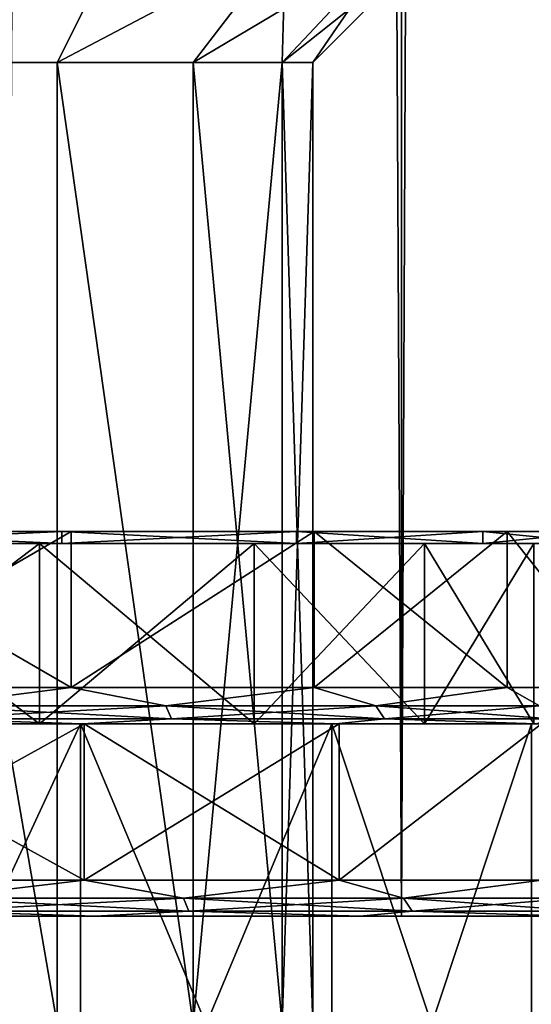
# Model space of a CAD drawing. Header units: millimetres. Extents: x -144 to 364, y -408 to 1133.
# Tile 104 of 256: x 1.81 to 6.06, y 38.42 to 46.61. Entities that reach past the tile are written whole.
import ezdxf

# ---------------------------------------------------------------- set-up
doc = ezdxf.new("R2010")
doc.units = ezdxf.units.MM
doc.header["$LTSCALE"] = 41.718519
for name, color, linetype in [('357', 7, 'CONTINUOUS'), ('358', 7, 'CONTINUOUS'), ('359', 7, 'CONTINUOUS'), ('360', 7, 'CONTINUOUS'), ('361', 7, 'CONTINUOUS'), ('367', 7, 'CONTINUOUS'), ('368', 7, 'CONTINUOUS'), ('369', 7, 'CONTINUOUS'), ('370', 7, 'CONTINUOUS'), ('372', 7, 'CONTINUOUS'), ('379', 7, 'CONTINUOUS'), ('380', 7, 'CONTINUOUS'), ('408', 7, 'CONTINUOUS'), ('409', 7, 'CONTINUOUS'), ('410', 7, 'CONTINUOUS'), ('411', 7, 'CONTINUOUS'), ('417', 7, 'CONTINUOUS'), ('418', 7, 'CONTINUOUS'), ('431', 7, 'CONTINUOUS'), ('432', 7, 'CONTINUOUS'), ('433', 7, 'CONTINUOUS'), ('434', 7, 'CONTINUOUS'), ('435', 7, 'CONTINUOUS'), ('436', 7, 'CONTINUOUS'), ('437', 7, 'CONTINUOUS')]:
    doc.layers.add(name, color=color, linetype=linetype)

msp = doc.modelspace()

# ---------------------------------------------------------------- linework, layer by layer
at = {"layer": '357', "color": 7, "linetype": 'CONTINUOUS', "true_color": 0xaaaaaa}
for points in [[(2.1631, 42.35, 6.6574), (0, 42.35, 7), (2.1632, 42.25, 6.6574), (2.1631, 42.35, 6.6574)], [(2.1632, 42.25, 6.6574), (0, 42.35, 7), (0, 42.25, 7), (2.1632, 42.25, 6.6574)], [(4.1145, 42.35, 5.6631), (2.1631, 42.35, 6.6574), (4.1145, 42.25, 5.6631), (4.1145, 42.35, 5.6631)], [(4.1145, 42.25, 5.6631), (2.1631, 42.35, 6.6574), (2.1632, 42.25, 6.6574), (4.1145, 42.25, 5.6631)], [(5.6631, 42.35, 4.1145), (4.1145, 42.35, 5.6631), (5.6631, 42.25, 4.1145), (5.6631, 42.35, 4.1145)], [(5.6631, 42.25, 4.1145), (4.1145, 42.35, 5.6631), (4.1145, 42.25, 5.6631), (5.6631, 42.25, 4.1145)], [(6.6574, 42.35, 2.1631), (5.6631, 42.35, 4.1145), (6.6574, 42.25, 2.163), (6.6574, 42.35, 2.1631)], [(6.6574, 42.25, 2.163), (5.6631, 42.35, 4.1145), (5.6631, 42.25, 4.1145), (6.6574, 42.25, 2.163)]]:
    msp.add_3dface(points, dxfattribs=at)
at = {"layer": '358', "color": 7, "linetype": 'CONTINUOUS', "true_color": 0xaaaaaa}
for points in [[(2.1632, 42.25, 6.6574), (0, 42.25, 7), (-2.1632, 42.25, 6.6574), (2.1632, 42.25, 6.6574)], [(2.1632, 42.25, 6.6574), (-2.1632, 42.25, 6.6574), (0, 42.25, 6.4), (2.1632, 42.25, 6.6574)], [(0, 42.25, -7), (2.1632, 42.25, -6.6574), (-2.1632, 42.25, -6.6574), (0, 42.25, -7)], [(-2.1632, 42.25, -6.6574), (2.1632, 42.25, -6.6574), (0, 42.25, -6.4), (-2.1632, 42.25, -6.6574)], [(1.9776, 42.25, 6.0868), (2.1632, 42.25, 6.6574), (0, 42.25, 6.4), (1.9776, 42.25, 6.0868)], [(0, 42.25, -6.4), (2.1632, 42.25, -6.6574), (1.9776, 42.25, -6.0868), (0, 42.25, -6.4)], [(4.1145, 42.25, 5.6631), (2.1632, 42.25, 6.6574), (1.9776, 42.25, 6.0868), (4.1145, 42.25, 5.6631)], [(3.7618, 42.25, 5.1777), (4.1145, 42.25, 5.6631), (1.9776, 42.25, 6.0868), (3.7618, 42.25, 5.1777)], [(2.1632, 42.25, -6.6574), (4.1145, 42.25, -5.6631), (1.9776, 42.25, -6.0868), (2.1632, 42.25, -6.6574)], [(1.9776, 42.25, -6.0868), (4.1145, 42.25, -5.6631), (3.7618, 42.25, -5.1777), (1.9776, 42.25, -6.0868)], [(5.6631, 42.25, 4.1145), (4.1145, 42.25, 5.6631), (3.7618, 42.25, 5.1777), (5.6631, 42.25, 4.1145)], [(5.1777, 42.25, 3.7618), (5.6631, 42.25, 4.1145), (3.7618, 42.25, 5.1777), (5.1777, 42.25, 3.7618)], [(4.1145, 42.25, -5.6631), (5.6631, 42.25, -4.1145), (3.7618, 42.25, -5.1777), (4.1145, 42.25, -5.6631)], [(3.7618, 42.25, -5.1777), (5.6631, 42.25, -4.1145), (5.1777, 42.25, -3.7618), (3.7618, 42.25, -5.1777)], [(6.6574, 42.25, 2.163), (5.6631, 42.25, 4.1145), (5.1777, 42.25, 3.7618), (6.6574, 42.25, 2.163)], [(6.0868, 42.25, 1.9776), (6.6574, 42.25, 2.163), (5.1777, 42.25, 3.7618), (6.0868, 42.25, 1.9776)], [(5.6631, 42.25, -4.1145), (6.6574, 42.25, -2.163), (5.1777, 42.25, -3.7618), (5.6631, 42.25, -4.1145)], [(5.1777, 42.25, -3.7618), (6.6574, 42.25, -2.163), (6.0868, 42.25, -1.9776), (5.1777, 42.25, -3.7618)]]:
    msp.add_3dface(points, dxfattribs=at)
at = {"layer": '359', "color": 7, "linetype": 'CONTINUOUS', "true_color": 0xaaaaaa}
for points in [[(1.9776, 42.25, 6.0868), (0, 42.25, 6.4), (1.9776, 40.75, 6.0868), (1.9776, 42.25, 6.0868)], [(1.9776, 40.75, 6.0868), (0, 42.25, 6.4), (0, 40.75, 6.4), (1.9776, 40.75, 6.0868)], [(3.7618, 42.25, 5.1777), (1.9776, 42.25, 6.0868), (3.7618, 40.75, 5.1777), (3.7618, 42.25, 5.1777)], [(3.7618, 40.75, 5.1777), (1.9776, 42.25, 6.0868), (1.9776, 40.75, 6.0868), (3.7618, 40.75, 5.1777)], [(5.1777, 42.25, 3.7618), (3.7618, 42.25, 5.1777), (5.1777, 40.75, 3.7618), (5.1777, 42.25, 3.7618)], [(5.1777, 40.75, 3.7618), (3.7618, 42.25, 5.1777), (3.7618, 40.75, 5.1777), (5.1777, 40.75, 3.7618)], [(6.0868, 42.25, 1.9776), (5.1777, 42.25, 3.7618), (6.0868, 40.75, 1.9776), (6.0868, 42.25, 1.9776)], [(6.0868, 40.75, 1.9776), (5.1777, 42.25, 3.7618), (5.1777, 40.75, 3.7618), (6.0868, 40.75, 1.9776)]]:
    msp.add_3dface(points, dxfattribs=at)
at = {"layer": '360', "color": 7, "linetype": 'CONTINUOUS', "true_color": 0xaaaaaa}
for points in [[(-2.3177, 40.75, -7.1329), (-4.4083, 40.75, -6.0677), (2.3177, 40.75, -7.1329), (-2.3177, 40.75, -7.1329)], [(2.3177, 40.75, -7.1329), (-4.4083, 40.75, -6.0677), (0, 40.75, -6.4), (2.3177, 40.75, -7.1329)], [(4.4083, 40.75, 6.0677), (0, 40.75, 6.4), (-2.3177, 40.75, 7.1329), (4.4083, 40.75, 6.0677)], [(0, 40.75, -7.5), (-2.3177, 40.75, -7.1329), (2.3177, 40.75, -7.1329), (0, 40.75, -7.5)], [(2.3177, 40.75, 7.1329), (4.4083, 40.75, 6.0677), (-2.3177, 40.75, 7.1329), (2.3177, 40.75, 7.1329)], [(0, 40.75, 7.5), (2.3177, 40.75, 7.1329), (-2.3177, 40.75, 7.1329), (0, 40.75, 7.5)], [(1.9776, 40.75, 6.0868), (0, 40.75, 6.4), (4.4083, 40.75, 6.0677), (1.9776, 40.75, 6.0868)], [(1.9776, 40.75, -6.0868), (2.3177, 40.75, -7.1329), (0, 40.75, -6.4), (1.9776, 40.75, -6.0868)], [(3.7618, 40.75, 5.1777), (1.9776, 40.75, 6.0868), (4.4083, 40.75, 6.0677), (3.7618, 40.75, 5.1777)], [(4.4083, 40.75, -6.0677), (2.3177, 40.75, -7.1329), (1.9776, 40.75, -6.0868), (4.4083, 40.75, -6.0677)], [(3.7618, 40.75, -5.1777), (4.4083, 40.75, -6.0677), (1.9776, 40.75, -6.0868), (3.7618, 40.75, -5.1777)], [(5.1777, 40.75, 3.7618), (3.7618, 40.75, 5.1777), (6.0676, 40.75, 4.4084), (5.1777, 40.75, 3.7618)], [(6.0676, 40.75, 4.4084), (3.7618, 40.75, 5.1777), (4.4083, 40.75, 6.0677), (6.0676, 40.75, 4.4084)], [(6.0676, 40.75, -4.4084), (4.4083, 40.75, -6.0677), (3.7618, 40.75, -5.1777), (6.0676, 40.75, -4.4084)], [(5.1777, 40.75, -3.7618), (6.0676, 40.75, -4.4084), (3.7618, 40.75, -5.1777), (5.1777, 40.75, -3.7618)], [(6.0868, 40.75, 1.9776), (5.1777, 40.75, 3.7618), (7.1329, 40.75, 2.3176), (6.0868, 40.75, 1.9776)], [(7.1329, 40.75, 2.3176), (5.1777, 40.75, 3.7618), (6.0676, 40.75, 4.4084), (7.1329, 40.75, 2.3176)], [(7.1329, 40.75, -2.3176), (6.0676, 40.75, -4.4084), (5.1777, 40.75, -3.7618), (7.1329, 40.75, -2.3176)], [(6.0868, 40.75, -1.9776), (7.1329, 40.75, -2.3176), (5.1777, 40.75, -3.7618), (6.0868, 40.75, -1.9776)]]:
    msp.add_3dface(points, dxfattribs=at)
at = {"layer": '361', "color": 7, "linetype": 'CONTINUOUS', "true_color": 0xaaaaaa}
for points in [[(2.3177, 40.75, 7.1329), (0, 40.75, 7.5), (2.3177, 35.75, 7.1329), (2.3177, 40.75, 7.1329)], [(2.3177, 35.75, 7.1329), (0, 40.75, 7.5), (0, 35.75, 7.5), (2.3177, 35.75, 7.1329)], [(4.4083, 40.75, 6.0677), (2.3177, 40.75, 7.1329), (4.4083, 35.75, 6.0677), (4.4083, 40.75, 6.0677)], [(4.4083, 35.75, 6.0677), (2.3177, 40.75, 7.1329), (2.3177, 35.75, 7.1329), (4.4083, 35.75, 6.0677)], [(6.0676, 40.75, 4.4084), (4.4083, 40.75, 6.0677), (6.0676, 35.75, 4.4084), (6.0676, 40.75, 4.4084)], [(6.0676, 35.75, 4.4084), (4.4083, 40.75, 6.0677), (4.4083, 35.75, 6.0677), (6.0676, 35.75, 4.4084)]]:
    msp.add_3dface(points, dxfattribs=at)
at = {"layer": '367', "color": 7, "linetype": 'CONTINUOUS', "true_color": 0xaaaaaa}
for points in [[(2.125, 38.25, 3.6806), (0.738, 38.25, 4.1854), (0.738, 46.25, 4.1854), (2.125, 38.25, 3.6806)], [(2.1251, 46.25, 3.6806), (2.125, 38.25, 3.6806), (0.738, 46.25, 4.1854), (2.1251, 46.25, 3.6806)], [(3.2557, 38.25, 2.7318), (2.125, 38.25, 3.6806), (2.1251, 46.25, 3.6806), (3.2557, 38.25, 2.7318)], [(3.2557, 46.25, 2.7318), (3.2557, 38.25, 2.7318), (2.1251, 46.25, 3.6806), (3.2557, 46.25, 2.7318)], [(3.9937, 38.25, 1.4535), (3.2557, 38.25, 2.7318), (3.9937, 46.25, 1.4535), (3.9937, 38.25, 1.4535)], [(3.9937, 46.25, 1.4535), (3.2557, 38.25, 2.7318), (3.2557, 46.25, 2.7318), (3.9937, 46.25, 1.4535)], [(4.25, 38.25), (3.9937, 38.25, 1.4535), (4.25, 46.25), (4.25, 38.25)], [(4.25, 46.25), (3.9937, 38.25, 1.4535), (3.9937, 46.25, 1.4535), (4.25, 46.25)]]:
    msp.add_3dface(points, dxfattribs=at)
at = {"layer": '368', "color": 7, "linetype": 'CONTINUOUS', "true_color": 0xaaaaaa}
for points in [[(2.1632, 42.25, -6.6574), (0, 42.25, -7), (2.1631, 42.35, -6.6574), (2.1632, 42.25, -6.6574)], [(2.1631, 42.35, -6.6574), (0, 42.25, -7), (0, 42.35, -7), (2.1631, 42.35, -6.6574)], [(4.1145, 42.35, -5.6631), (2.1632, 42.25, -6.6574), (2.1631, 42.35, -6.6574), (4.1145, 42.35, -5.6631)], [(4.1145, 42.25, -5.6631), (2.1632, 42.25, -6.6574), (4.1145, 42.35, -5.6631), (4.1145, 42.25, -5.6631)], [(5.6631, 42.25, -4.1145), (4.1145, 42.25, -5.6631), (5.6631, 42.35, -4.1145), (5.6631, 42.25, -4.1145)], [(5.6631, 42.35, -4.1145), (4.1145, 42.25, -5.6631), (4.1145, 42.35, -5.6631), (5.6631, 42.35, -4.1145)], [(6.6574, 42.25, -2.163), (5.6631, 42.25, -4.1145), (6.6574, 42.35, -2.1631), (6.6574, 42.25, -2.163)], [(6.6574, 42.35, -2.1631), (5.6631, 42.25, -4.1145), (5.6631, 42.35, -4.1145), (6.6574, 42.35, -2.1631)]]:
    msp.add_3dface(points, dxfattribs=at)
at = {"layer": '369', "color": 7, "linetype": 'CONTINUOUS', "true_color": 0xaaaaaa}
for points in [[(0, 42.25, -6.4), (1.9776, 42.25, -6.0868), (0, 40.75, -6.4), (0, 42.25, -6.4)], [(1.9776, 42.25, -6.0868), (1.9776, 40.75, -6.0868), (0, 40.75, -6.4), (1.9776, 42.25, -6.0868)], [(1.9776, 42.25, -6.0868), (3.7618, 42.25, -5.1777), (1.9776, 40.75, -6.0868), (1.9776, 42.25, -6.0868)], [(3.7618, 42.25, -5.1777), (3.7618, 40.75, -5.1777), (1.9776, 40.75, -6.0868), (3.7618, 42.25, -5.1777)], [(3.7618, 42.25, -5.1777), (5.1777, 42.25, -3.7618), (3.7618, 40.75, -5.1777), (3.7618, 42.25, -5.1777)], [(5.1777, 42.25, -3.7618), (5.1777, 40.75, -3.7618), (3.7618, 40.75, -5.1777), (5.1777, 42.25, -3.7618)], [(5.1777, 42.25, -3.7618), (6.0868, 42.25, -1.9776), (5.1777, 40.75, -3.7618), (5.1777, 42.25, -3.7618)], [(6.0868, 42.25, -1.9776), (6.0868, 40.75, -1.9776), (5.1777, 40.75, -3.7618), (6.0868, 42.25, -1.9776)]]:
    msp.add_3dface(points, dxfattribs=at)
at = {"layer": '370', "color": 7, "linetype": 'CONTINUOUS', "true_color": 0xaaaaaa}
for points in [[(0, 40.75, -7.5), (2.3177, 40.75, -7.1329), (0, 35.75, -7.5), (0, 40.75, -7.5)], [(2.3177, 40.75, -7.1329), (2.3177, 35.75, -7.1329), (0, 35.75, -7.5), (2.3177, 40.75, -7.1329)], [(2.3177, 40.75, -7.1329), (4.4083, 40.75, -6.0677), (2.3177, 35.75, -7.1329), (2.3177, 40.75, -7.1329)], [(4.4083, 40.75, -6.0677), (4.4083, 35.75, -6.0677), (2.3177, 35.75, -7.1329), (4.4083, 40.75, -6.0677)], [(4.4083, 40.75, -6.0677), (6.0676, 40.75, -4.4084), (4.4083, 35.75, -6.0677), (4.4083, 40.75, -6.0677)], [(6.0676, 40.75, -4.4084), (6.0676, 35.75, -4.4084), (4.4083, 35.75, -6.0677), (6.0676, 40.75, -4.4084)]]:
    msp.add_3dface(points, dxfattribs=at)
at = {"layer": '372', "color": 7, "linetype": 'CONTINUOUS', "true_color": 0xaaaaaa}
for points in [[(0.738, 38.25, -4.1854), (2.125, 38.25, -3.6806), (0.738, 46.25, -4.1854), (0.738, 38.25, -4.1854)], [(0.738, 46.25, -4.1854), (2.125, 38.25, -3.6806), (2.1251, 46.25, -3.6806), (0.738, 46.25, -4.1854)], [(2.125, 38.25, -3.6806), (3.2557, 38.25, -2.7318), (2.1251, 46.25, -3.6806), (2.125, 38.25, -3.6806)], [(2.1251, 46.25, -3.6806), (3.2557, 38.25, -2.7318), (3.2557, 46.25, -2.7318), (2.1251, 46.25, -3.6806)], [(3.2557, 38.25, -2.7318), (3.9937, 38.25, -1.4535), (3.2557, 46.25, -2.7318), (3.2557, 38.25, -2.7318)], [(3.2557, 46.25, -2.7318), (3.9937, 38.25, -1.4535), (3.9937, 46.25, -1.4535), (3.2557, 46.25, -2.7318)], [(3.9937, 38.25, -1.4535), (4.25, 38.25), (3.9937, 46.25, -1.4535), (3.9937, 38.25, -1.4535)], [(4.25, 38.25), (4.25, 46.25), (3.9937, 46.25, -1.4535), (4.25, 38.25)]]:
    msp.add_3dface(points, dxfattribs=at)
at = {"layer": '379', "color": 7, "linetype": 'CONTINUOUS', "true_color": 0xaaaaaa}
for points in [[(0.9116, 47.25, 5.1702), (2.6249, 47.25, 4.5467), (0.738, 46.25, 4.1854), (0.9116, 47.25, 5.1702)], [(2.6249, 47.25, 4.5467), (2.1251, 46.25, 3.6806), (0.738, 46.25, 4.1854), (2.6249, 47.25, 4.5467)], [(2.6249, 47.25, 4.5467), (4.0217, 47.25, 3.3746), (2.1251, 46.25, 3.6806), (2.6249, 47.25, 4.5467)], [(4.0217, 47.25, 3.3746), (3.2557, 46.25, 2.7318), (2.1251, 46.25, 3.6806), (4.0217, 47.25, 3.3746)], [(4.0217, 47.25, 3.3746), (4.9334, 47.25, 1.7955), (3.2557, 46.25, 2.7318), (4.0217, 47.25, 3.3746)], [(4.9334, 47.25, 1.7955), (3.9937, 46.25, 1.4535), (3.2557, 46.25, 2.7318), (4.9334, 47.25, 1.7955)], [(4.9334, 47.25, 1.7955), (5.25, 47.25), (3.9937, 46.25, 1.4535), (4.9334, 47.25, 1.7955)], [(5.25, 47.25), (4.25, 46.25), (3.9937, 46.25, 1.4535), (5.25, 47.25)]]:
    msp.add_3dface(points, dxfattribs=at)
at = {"layer": '380', "color": 7, "linetype": 'CONTINUOUS', "true_color": 0xaaaaaa}
for points in [[(2.6249, 47.25, -4.5467), (0.9116, 47.25, -5.1702), (0.738, 46.25, -4.1854), (2.6249, 47.25, -4.5467)], [(2.6249, 47.25, -4.5467), (0.738, 46.25, -4.1854), (2.1251, 46.25, -3.6806), (2.6249, 47.25, -4.5467)], [(4.0217, 47.25, -3.3746), (2.6249, 47.25, -4.5467), (2.1251, 46.25, -3.6806), (4.0217, 47.25, -3.3746)], [(4.0217, 47.25, -3.3746), (2.1251, 46.25, -3.6806), (3.2557, 46.25, -2.7318), (4.0217, 47.25, -3.3746)], [(4.0217, 47.25, -3.3746), (3.2557, 46.25, -2.7318), (3.9937, 46.25, -1.4535), (4.0217, 47.25, -3.3746)], [(4.9334, 47.25, -1.7955), (4.0217, 47.25, -3.3746), (3.9937, 46.25, -1.4535), (4.9334, 47.25, -1.7955)], [(4.25, 46.25), (4.9334, 47.25, -1.7955), (3.9937, 46.25, -1.4535), (4.25, 46.25)], [(5.25, 47.25), (4.9334, 47.25, -1.7955), (4.25, 46.25), (5.25, 47.25)]]:
    msp.add_3dface(points, dxfattribs=at)
at = {"layer": '408', "color": 7, "linetype": 'CONTINUOUS', "true_color": 0xaaaaaa}
for points in [[(4.985, 696.25, 10.9156), (1.7078, 696.25, 11.8779), (4.985, 39.15, 10.9156), (4.985, 696.25, 10.9156)], [(4.985, 39.15, 10.9156), (1.7078, 696.25, 11.8779), (1.7078, 39.15, 11.8779), (4.985, 39.15, 10.9156)], [(7.8583, 696.25, 9.069), (4.985, 696.25, 10.9156), (7.8583, 39.15, 9.069), (7.8583, 696.25, 9.069)], [(7.8583, 39.15, 9.069), (4.985, 696.25, 10.9156), (4.985, 39.15, 10.9156), (7.8583, 39.15, 9.069)]]:
    msp.add_3dface(points, dxfattribs=at)
at = {"layer": '409', "color": 7, "linetype": 'CONTINUOUS', "true_color": 0xaaaaaa}
for points in [[(7.8583, 39.15, 9.069), (-7.8583, 39.15, 9.069), (-10.0951, 39.15, 6.4877), (7.8583, 39.15, 9.069)], [(7.8583, 39.15, 9.069), (-10.0951, 39.15, 6.4877), (0, 39.15, 7.9), (7.8583, 39.15, 9.069)], [(7.8583, 39.15, 9.069), (4.985, 39.15, 10.9156), (-7.8583, 39.15, 9.069), (7.8583, 39.15, 9.069)], [(4.985, 39.15, 10.9156), (-4.985, 39.15, 10.9156), (-7.8583, 39.15, 9.069), (4.985, 39.15, 10.9156)], [(7.8583, 39.15, -9.069), (10.0951, 39.15, -6.4877), (-7.8583, 39.15, -9.069), (7.8583, 39.15, -9.069)], [(-7.8583, 39.15, -9.069), (10.0951, 39.15, -6.4877), (0, 39.15, -7.9), (-7.8583, 39.15, -9.069)], [(-4.985, 39.15, -10.9156), (7.8583, 39.15, -9.069), (-7.8583, 39.15, -9.069), (-4.985, 39.15, -10.9156)], [(4.985, 39.15, 10.9156), (1.7078, 39.15, 11.8779), (-4.985, 39.15, 10.9156), (4.985, 39.15, 10.9156)], [(4.985, 39.15, -10.9156), (7.8583, 39.15, -9.069), (-4.985, 39.15, -10.9156), (4.985, 39.15, -10.9156)], [(-1.7078, 39.15, -11.8779), (4.985, 39.15, -10.9156), (-4.985, 39.15, -10.9156), (-1.7078, 39.15, -11.8779)], [(1.7078, 39.15, -11.8779), (4.985, 39.15, -10.9156), (-1.7078, 39.15, -11.8779), (1.7078, 39.15, -11.8779)], [(2.4412, 39.15, 7.5133), (7.8583, 39.15, 9.069), (0, 39.15, 7.9), (2.4412, 39.15, 7.5133)], [(0, 39.15, -7.9), (10.0951, 39.15, -6.4877), (2.4413, 39.15, -7.5133), (0, 39.15, -7.9)], [(10.0951, 39.15, 6.4877), (7.8583, 39.15, 9.069), (2.4412, 39.15, 7.5133), (10.0951, 39.15, 6.4877)], [(4.6436, 39.15, 6.3912), (10.0951, 39.15, 6.4877), (2.4412, 39.15, 7.5133), (4.6436, 39.15, 6.3912)], [(2.4413, 39.15, -7.5133), (10.0951, 39.15, -6.4877), (4.6436, 39.15, -6.3912), (2.4413, 39.15, -7.5133)], [(6.3913, 39.15, 4.6434), (10.0951, 39.15, 6.4877), (4.6436, 39.15, 6.3912), (6.3913, 39.15, 4.6434)], [(10.0951, 39.15, -6.4877), (11.5139, 39.15, -3.3808), (4.6436, 39.15, -6.3912), (10.0951, 39.15, -6.4877)], [(4.6436, 39.15, -6.3912), (11.5139, 39.15, -3.3808), (6.3913, 39.15, -4.6434), (4.6436, 39.15, -6.3912)]]:
    msp.add_3dface(points, dxfattribs=at)
at = {"layer": '410', "color": 7, "linetype": 'CONTINUOUS', "true_color": 0xaaaaaa}
for points in [[(0, 42.35, 7.25), (2.2403, 42.35, 6.8952), (0, 41.05, 7.25), (0, 42.35, 7.25)], [(0, 41.05, 7.25), (2.2403, 42.35, 6.8952), (2.2404, 41.05, 6.8952), (0, 41.05, 7.25)], [(2.2403, 42.35, 6.8952), (4.2614, 42.35, 5.8654), (2.2404, 41.05, 6.8952), (2.2403, 42.35, 6.8952)], [(2.2404, 41.05, 6.8952), (4.2614, 42.35, 5.8654), (4.2614, 41.05, 5.8654), (2.2404, 41.05, 6.8952)], [(4.2614, 42.35, 5.8654), (5.8654, 42.35, 4.2614), (4.2614, 41.05, 5.8654), (4.2614, 42.35, 5.8654)], [(4.2614, 41.05, 5.8654), (5.8654, 42.35, 4.2614), (5.8654, 41.05, 4.2614), (4.2614, 41.05, 5.8654)], [(5.8654, 42.35, 4.2614), (6.8952, 42.35, 2.2403), (6.8952, 41.05, 2.2404), (5.8654, 42.35, 4.2614)], [(5.8654, 41.05, 4.2614), (5.8654, 42.35, 4.2614), (6.8952, 41.05, 2.2404), (5.8654, 41.05, 4.2614)]]:
    msp.add_3dface(points, dxfattribs=at)
at = {"layer": '411', "color": 7, "linetype": 'CONTINUOUS', "true_color": 0xaaaaaa}
for points in [[(0, 42.35, 7), (2.1631, 42.35, 6.6574), (0, 42.35, 7.25), (0, 42.35, 7)], [(2.1631, 42.35, 6.6574), (2.2403, 42.35, 6.8952), (0, 42.35, 7.25), (2.1631, 42.35, 6.6574)], [(2.1631, 42.35, -6.6574), (0, 42.35, -7), (2.2403, 42.35, -6.8952), (2.1631, 42.35, -6.6574)], [(2.2403, 42.35, -6.8952), (0, 42.35, -7), (0, 42.35, -7.25), (2.2403, 42.35, -6.8952)], [(2.1631, 42.35, 6.6574), (4.1145, 42.35, 5.6631), (2.2403, 42.35, 6.8952), (2.1631, 42.35, 6.6574)], [(4.1145, 42.35, -5.6631), (2.1631, 42.35, -6.6574), (2.2403, 42.35, -6.8952), (4.1145, 42.35, -5.6631)], [(4.1145, 42.35, 5.6631), (4.2614, 42.35, 5.8654), (2.2403, 42.35, 6.8952), (4.1145, 42.35, 5.6631)], [(4.2614, 42.35, -5.8654), (4.1145, 42.35, -5.6631), (2.2403, 42.35, -6.8952), (4.2614, 42.35, -5.8654)], [(4.1145, 42.35, 5.6631), (5.6631, 42.35, 4.1145), (4.2614, 42.35, 5.8654), (4.1145, 42.35, 5.6631)], [(5.6631, 42.35, -4.1145), (4.1145, 42.35, -5.6631), (4.2614, 42.35, -5.8654), (5.6631, 42.35, -4.1145)], [(5.6631, 42.35, 4.1145), (5.8654, 42.35, 4.2614), (4.2614, 42.35, 5.8654), (5.6631, 42.35, 4.1145)], [(5.8654, 42.35, -4.2614), (5.6631, 42.35, -4.1145), (4.2614, 42.35, -5.8654), (5.8654, 42.35, -4.2614)], [(5.6631, 42.35, 4.1145), (6.6574, 42.35, 2.1631), (5.8654, 42.35, 4.2614), (5.6631, 42.35, 4.1145)], [(6.6574, 42.35, -2.1631), (5.6631, 42.35, -4.1145), (5.8654, 42.35, -4.2614), (6.6574, 42.35, -2.1631)], [(6.6574, 42.35, 2.1631), (6.8952, 42.35, 2.2403), (5.8654, 42.35, 4.2614), (6.6574, 42.35, 2.1631)], [(6.8952, 42.35, -2.2403), (6.6574, 42.35, -2.1631), (5.8654, 42.35, -4.2614), (6.8952, 42.35, -2.2403)]]:
    msp.add_3dface(points, dxfattribs=at)
at = {"layer": '417', "color": 7, "linetype": 'CONTINUOUS', "true_color": 0xaaaaaa}
for points in [[(4.985, 39.15, -10.9156), (1.7078, 39.15, -11.8779), (4.985, 696.25, -10.9156), (4.985, 39.15, -10.9156)], [(4.985, 696.25, -10.9156), (1.7078, 39.15, -11.8779), (1.7078, 696.25, -11.8779), (4.985, 696.25, -10.9156)], [(7.8583, 39.15, -9.069), (4.985, 39.15, -10.9156), (7.8583, 696.25, -9.069), (7.8583, 39.15, -9.069)], [(7.8583, 696.25, -9.069), (4.985, 39.15, -10.9156), (4.985, 696.25, -10.9156), (7.8583, 696.25, -9.069)]]:
    msp.add_3dface(points, dxfattribs=at)
at = {"layer": '418', "color": 7, "linetype": 'CONTINUOUS', "true_color": 0xaaaaaa}
for points in [[(2.2403, 42.35, -6.8952), (0, 42.35, -7.25), (2.2404, 41.05, -6.8952), (2.2403, 42.35, -6.8952)], [(2.2404, 41.05, -6.8952), (0, 42.35, -7.25), (0, 41.05, -7.25), (2.2404, 41.05, -6.8952)], [(4.2614, 42.35, -5.8654), (2.2403, 42.35, -6.8952), (2.2404, 41.05, -6.8952), (4.2614, 42.35, -5.8654)], [(4.2614, 41.05, -5.8654), (4.2614, 42.35, -5.8654), (2.2404, 41.05, -6.8952), (4.2614, 41.05, -5.8654)], [(5.8654, 42.35, -4.2614), (4.2614, 42.35, -5.8654), (5.8654, 41.05, -4.2614), (5.8654, 42.35, -4.2614)], [(5.8654, 41.05, -4.2614), (4.2614, 42.35, -5.8654), (4.2614, 41.05, -5.8654), (5.8654, 41.05, -4.2614)], [(6.8952, 42.35, -2.2403), (5.8654, 42.35, -4.2614), (6.8952, 41.05, -2.2404), (6.8952, 42.35, -2.2403)], [(6.8952, 41.05, -2.2404), (5.8654, 42.35, -4.2614), (5.8654, 41.05, -4.2614), (6.8952, 41.05, -2.2404)]]:
    msp.add_3dface(points, dxfattribs=at)
at = {"layer": '431', "color": 7, "linetype": 'CONTINUOUS', "true_color": 0xaaaaaa}
for points in [[(0, 40.75, 7.6), (2.3486, 40.75, 7.228), (0, 39.45, 7.6), (0, 40.75, 7.6)], [(0, 39.45, 7.6), (2.3486, 40.75, 7.228), (2.3485, 39.45, 7.228), (0, 39.45, 7.6)], [(2.3486, 40.75, 7.228), (4.4671, 40.75, 6.1486), (2.3485, 39.45, 7.228), (2.3486, 40.75, 7.228)], [(2.3485, 39.45, 7.228), (4.4671, 40.75, 6.1486), (4.4672, 39.45, 6.1485), (2.3485, 39.45, 7.228)], [(4.4671, 40.75, 6.1486), (6.1485, 40.75, 4.4672), (4.4672, 39.45, 6.1485), (4.4671, 40.75, 6.1486)], [(4.4672, 39.45, 6.1485), (6.1485, 40.75, 4.4672), (6.1485, 39.45, 4.4672), (4.4672, 39.45, 6.1485)]]:
    msp.add_3dface(points, dxfattribs=at)
at = {"layer": '432', "color": 7, "linetype": 'CONTINUOUS', "true_color": 0xaaaaaa}
for points in [[(2.3486, 40.75, 7.228), (0, 40.75, 7.6), (0, 40.75, 7.55), (2.3486, 40.75, 7.228)], [(2.333, 40.75, 7.1805), (2.3486, 40.75, 7.228), (0, 40.75, 7.55), (2.333, 40.75, 7.1805)], [(0, 40.75, -7.6), (2.3486, 40.75, -7.228), (0, 40.75, -7.55), (0, 40.75, -7.6)], [(0, 40.75, -7.55), (2.3486, 40.75, -7.228), (2.3331, 40.75, -7.1805), (0, 40.75, -7.55)], [(4.4671, 40.75, 6.1486), (2.3486, 40.75, 7.228), (2.333, 40.75, 7.1805), (4.4671, 40.75, 6.1486)], [(4.4378, 40.75, 6.1081), (4.4671, 40.75, 6.1486), (2.333, 40.75, 7.1805), (4.4378, 40.75, 6.1081)], [(2.3486, 40.75, -7.228), (4.4671, 40.75, -6.1486), (2.3331, 40.75, -7.1805), (2.3486, 40.75, -7.228)], [(2.3331, 40.75, -7.1805), (4.4671, 40.75, -6.1486), (4.4378, 40.75, -6.108), (2.3331, 40.75, -7.1805)], [(6.1485, 40.75, 4.4672), (4.4671, 40.75, 6.1486), (4.4378, 40.75, 6.1081), (6.1485, 40.75, 4.4672)], [(6.1081, 40.75, 4.4377), (6.1485, 40.75, 4.4672), (4.4378, 40.75, 6.1081), (6.1081, 40.75, 4.4377)], [(4.4671, 40.75, -6.1486), (6.1485, 40.75, -4.4672), (4.4378, 40.75, -6.108), (4.4671, 40.75, -6.1486)], [(4.4378, 40.75, -6.108), (6.1485, 40.75, -4.4672), (6.1082, 40.75, -4.4376), (4.4378, 40.75, -6.108)]]:
    msp.add_3dface(points, dxfattribs=at)
at = {"layer": '433', "color": 7, "linetype": 'CONTINUOUS', "true_color": 0xaaaaaa}
for points in [[(2.3486, 40.75, -7.228), (0, 40.75, -7.6), (2.3485, 39.45, -7.228), (2.3486, 40.75, -7.228)], [(2.3485, 39.45, -7.228), (0, 40.75, -7.6), (0, 39.45, -7.6), (2.3485, 39.45, -7.228)], [(4.4672, 39.45, -6.1485), (2.3486, 40.75, -7.228), (2.3485, 39.45, -7.228), (4.4672, 39.45, -6.1485)], [(4.4671, 40.75, -6.1486), (2.3486, 40.75, -7.228), (4.4672, 39.45, -6.1485), (4.4671, 40.75, -6.1486)], [(6.1485, 40.75, -4.4672), (4.4671, 40.75, -6.1486), (4.4672, 39.45, -6.1485), (6.1485, 40.75, -4.4672)], [(6.1485, 39.45, -4.4672), (6.1485, 40.75, -4.4672), (4.4672, 39.45, -6.1485), (6.1485, 39.45, -4.4672)]]:
    msp.add_3dface(points, dxfattribs=at)
at = {"layer": '434', "color": 7, "linetype": 'CONTINUOUS', "true_color": 0xaaaaaa}
for points in [[(0, 39.45, 7.6), (2.3485, 39.45, 7.228), (1.0873, 39.3, 7.5624), (0, 39.45, 7.6)], [(1.0873, 39.3, 7.5624), (2.3485, 39.45, 7.228), (3.1739, 39.3, 6.9498), (1.0873, 39.3, 7.5624)], [(2.3485, 39.45, 7.228), (4.4672, 39.45, 6.1485), (3.1739, 39.3, 6.9498), (2.3485, 39.45, 7.228)], [(3.1739, 39.3, 6.9498), (4.4672, 39.45, 6.1485), (5.0033, 39.3, 5.7741), (3.1739, 39.3, 6.9498)], [(4.4672, 39.45, 6.1485), (6.1485, 39.45, 4.4672), (5.0033, 39.3, 5.7741), (4.4672, 39.45, 6.1485)], [(5.0033, 39.3, 5.7741), (6.1485, 39.45, 4.4672), (6.4273, 39.3, 4.1306), (5.0033, 39.3, 5.7741)], [(1.0873, 39.3, 7.5624), (3.1739, 39.3, 6.9498), (1.103, 39.1901, 7.6713), (1.0873, 39.3, 7.5624)], [(1.103, 39.1901, 7.6713), (3.1739, 39.3, 6.9498), (3.2195, 39.1901, 7.0498), (1.103, 39.1901, 7.6713)], [(3.1739, 39.3, 6.9498), (5.0033, 39.3, 5.7741), (3.2195, 39.1901, 7.0498), (3.1739, 39.3, 6.9498)], [(3.2195, 39.1901, 7.0498), (5.0033, 39.3, 5.7741), (5.0753, 39.1901, 5.8572), (3.2195, 39.1901, 7.0498)], [(5.0033, 39.3, 5.7741), (6.4273, 39.3, 4.1306), (5.0753, 39.1901, 5.8572), (5.0033, 39.3, 5.7741)], [(5.0753, 39.1901, 5.8572), (6.4273, 39.3, 4.1306), (6.5198, 39.1901, 4.19), (5.0753, 39.1901, 5.8572)], [(2.4412, 39.15, 7.5133), (0, 39.15, 7.9), (1.103, 39.1901, 7.6713), (2.4412, 39.15, 7.5133)], [(2.4412, 39.15, 7.5133), (1.103, 39.1901, 7.6713), (3.2195, 39.1901, 7.0498), (2.4412, 39.15, 7.5133)], [(4.6436, 39.15, 6.3912), (2.4412, 39.15, 7.5133), (3.2195, 39.1901, 7.0498), (4.6436, 39.15, 6.3912)], [(4.6436, 39.15, 6.3912), (3.2195, 39.1901, 7.0498), (5.0753, 39.1901, 5.8572), (4.6436, 39.15, 6.3912)], [(6.3913, 39.15, 4.6434), (4.6436, 39.15, 6.3912), (5.0753, 39.1901, 5.8572), (6.3913, 39.15, 4.6434)], [(6.3913, 39.15, 4.6434), (5.0753, 39.1901, 5.8572), (6.5198, 39.1901, 4.19), (6.3913, 39.15, 4.6434)]]:
    msp.add_3dface(points, dxfattribs=at)
at = {"layer": '435', "color": 7, "linetype": 'CONTINUOUS', "true_color": 0xaaaaaa}
for points in [[(2.3485, 39.45, -7.228), (0, 39.45, -7.6), (1.0873, 39.3, -7.5624), (2.3485, 39.45, -7.228)], [(3.1739, 39.3, -6.9498), (2.3485, 39.45, -7.228), (1.0873, 39.3, -7.5624), (3.1739, 39.3, -6.9498)], [(4.4672, 39.45, -6.1485), (2.3485, 39.45, -7.228), (3.1739, 39.3, -6.9498), (4.4672, 39.45, -6.1485)], [(5.0033, 39.3, -5.7741), (4.4672, 39.45, -6.1485), (3.1739, 39.3, -6.9498), (5.0033, 39.3, -5.7741)], [(6.1485, 39.45, -4.4672), (4.4672, 39.45, -6.1485), (5.0033, 39.3, -5.7741), (6.1485, 39.45, -4.4672)], [(6.4273, 39.3, -4.1306), (6.1485, 39.45, -4.4672), (5.0033, 39.3, -5.7741), (6.4273, 39.3, -4.1306)], [(3.1739, 39.3, -6.9498), (1.0873, 39.3, -7.5624), (3.2195, 39.1901, -7.0498), (3.1739, 39.3, -6.9498)], [(3.2195, 39.1901, -7.0498), (1.0873, 39.3, -7.5624), (1.103, 39.1901, -7.6713), (3.2195, 39.1901, -7.0498)], [(5.0033, 39.3, -5.7741), (3.1739, 39.3, -6.9498), (5.0753, 39.1901, -5.8572), (5.0033, 39.3, -5.7741)], [(5.0753, 39.1901, -5.8572), (3.1739, 39.3, -6.9498), (3.2195, 39.1901, -7.0498), (5.0753, 39.1901, -5.8572)], [(6.4273, 39.3, -4.1306), (5.0033, 39.3, -5.7741), (6.5198, 39.1901, -4.19), (6.4273, 39.3, -4.1306)], [(6.5198, 39.1901, -4.19), (5.0033, 39.3, -5.7741), (5.0753, 39.1901, -5.8572), (6.5198, 39.1901, -4.19)], [(0, 39.15, -7.9), (2.4413, 39.15, -7.5133), (1.103, 39.1901, -7.6713), (0, 39.15, -7.9)], [(2.4413, 39.15, -7.5133), (3.2195, 39.1901, -7.0498), (1.103, 39.1901, -7.6713), (2.4413, 39.15, -7.5133)], [(2.4413, 39.15, -7.5133), (4.6436, 39.15, -6.3912), (3.2195, 39.1901, -7.0498), (2.4413, 39.15, -7.5133)], [(4.6436, 39.15, -6.3912), (5.0753, 39.1901, -5.8572), (3.2195, 39.1901, -7.0498), (4.6436, 39.15, -6.3912)], [(4.6436, 39.15, -6.3912), (6.3913, 39.15, -4.6434), (5.0753, 39.1901, -5.8572), (4.6436, 39.15, -6.3912)], [(6.3913, 39.15, -4.6434), (6.5198, 39.1901, -4.19), (5.0753, 39.1901, -5.8572), (6.3913, 39.15, -4.6434)]]:
    msp.add_3dface(points, dxfattribs=at)
at = {"layer": '436', "color": 7, "linetype": 'CONTINUOUS', "true_color": 0xaaaaaa}
for points in [[(0, 41.05, 7.25), (2.2404, 41.05, 6.8952), (1.0375, 40.9, 7.216), (0, 41.05, 7.25)], [(1.0375, 40.9, 7.216), (2.2404, 41.05, 6.8952), (3.0285, 40.9, 6.6314), (1.0375, 40.9, 7.216)], [(2.2404, 41.05, 6.8952), (4.2614, 41.05, 5.8654), (3.0285, 40.9, 6.6314), (2.2404, 41.05, 6.8952)], [(3.0285, 40.9, 6.6314), (4.2614, 41.05, 5.8654), (4.7741, 40.9, 5.5096), (3.0285, 40.9, 6.6314)], [(4.2614, 41.05, 5.8654), (5.8654, 41.05, 4.2614), (4.7741, 40.9, 5.5096), (4.2614, 41.05, 5.8654)], [(4.7741, 40.9, 5.5096), (5.8654, 41.05, 4.2614), (6.1329, 40.9, 3.9414), (4.7741, 40.9, 5.5096)], [(5.8654, 41.05, 4.2614), (6.8952, 41.05, 2.2404), (6.1329, 40.9, 3.9414), (5.8654, 41.05, 4.2614)], [(1.0375, 40.9, 7.216), (3.0285, 40.9, 6.6314), (1.0531, 40.7901, 7.3248), (1.0375, 40.9, 7.216)], [(1.0531, 40.7901, 7.3248), (3.0285, 40.9, 6.6314), (3.0741, 40.7901, 6.7314), (1.0531, 40.7901, 7.3248)], [(3.0285, 40.9, 6.6314), (4.7741, 40.9, 5.5096), (3.0741, 40.7901, 6.7314), (3.0285, 40.9, 6.6314)], [(3.0741, 40.7901, 6.7314), (4.7741, 40.9, 5.5096), (4.8461, 40.7901, 5.5926), (3.0741, 40.7901, 6.7314)], [(4.7741, 40.9, 5.5096), (6.1329, 40.9, 3.9414), (4.8461, 40.7901, 5.5926), (4.7741, 40.9, 5.5096)], [(4.8461, 40.7901, 5.5926), (6.1329, 40.9, 3.9414), (6.2254, 40.7901, 4.0008), (4.8461, 40.7901, 5.5926)], [(2.333, 40.75, 7.1805), (0, 40.75, 7.55), (1.0531, 40.7901, 7.3248), (2.333, 40.75, 7.1805)], [(2.333, 40.75, 7.1805), (1.0531, 40.7901, 7.3248), (3.0741, 40.7901, 6.7314), (2.333, 40.75, 7.1805)], [(4.4378, 40.75, 6.1081), (2.333, 40.75, 7.1805), (3.0741, 40.7901, 6.7314), (4.4378, 40.75, 6.1081)], [(4.4378, 40.75, 6.1081), (3.0741, 40.7901, 6.7314), (4.8461, 40.7901, 5.5926), (4.4378, 40.75, 6.1081)], [(6.1081, 40.75, 4.4377), (4.4378, 40.75, 6.1081), (4.8461, 40.7901, 5.5926), (6.1081, 40.75, 4.4377)], [(6.1081, 40.75, 4.4377), (4.8461, 40.7901, 5.5926), (6.2254, 40.7901, 4.0008), (6.1081, 40.75, 4.4377)]]:
    msp.add_3dface(points, dxfattribs=at)
at = {"layer": '437', "color": 7, "linetype": 'CONTINUOUS', "true_color": 0xaaaaaa}
for points in [[(2.2404, 41.05, -6.8952), (0, 41.05, -7.25), (1.0375, 40.9, -7.216), (2.2404, 41.05, -6.8952)], [(3.0285, 40.9, -6.6314), (2.2404, 41.05, -6.8952), (1.0375, 40.9, -7.216), (3.0285, 40.9, -6.6314)], [(4.2614, 41.05, -5.8654), (2.2404, 41.05, -6.8952), (3.0285, 40.9, -6.6314), (4.2614, 41.05, -5.8654)], [(4.7741, 40.9, -5.5096), (4.2614, 41.05, -5.8654), (3.0285, 40.9, -6.6314), (4.7741, 40.9, -5.5096)], [(5.8654, 41.05, -4.2614), (4.2614, 41.05, -5.8654), (4.7741, 40.9, -5.5096), (5.8654, 41.05, -4.2614)], [(6.1329, 40.9, -3.9414), (5.8654, 41.05, -4.2614), (4.7741, 40.9, -5.5096), (6.1329, 40.9, -3.9414)], [(6.8952, 41.05, -2.2404), (5.8654, 41.05, -4.2614), (6.1329, 40.9, -3.9414), (6.8952, 41.05, -2.2404)], [(3.0285, 40.9, -6.6314), (1.0375, 40.9, -7.216), (3.0741, 40.7901, -6.7314), (3.0285, 40.9, -6.6314)], [(3.0741, 40.7901, -6.7314), (1.0375, 40.9, -7.216), (1.0531, 40.7901, -7.3248), (3.0741, 40.7901, -6.7314)], [(4.7741, 40.9, -5.5096), (3.0285, 40.9, -6.6314), (4.8461, 40.7901, -5.5926), (4.7741, 40.9, -5.5096)], [(4.8461, 40.7901, -5.5926), (3.0285, 40.9, -6.6314), (3.0741, 40.7901, -6.7314), (4.8461, 40.7901, -5.5926)], [(6.1329, 40.9, -3.9414), (4.7741, 40.9, -5.5096), (6.2254, 40.7901, -4.0008), (6.1329, 40.9, -3.9414)], [(6.2254, 40.7901, -4.0008), (4.7741, 40.9, -5.5096), (4.8461, 40.7901, -5.5926), (6.2254, 40.7901, -4.0008)], [(0, 40.75, -7.55), (2.3331, 40.75, -7.1805), (1.0531, 40.7901, -7.3248), (0, 40.75, -7.55)], [(2.3331, 40.75, -7.1805), (3.0741, 40.7901, -6.7314), (1.0531, 40.7901, -7.3248), (2.3331, 40.75, -7.1805)], [(2.3331, 40.75, -7.1805), (4.4378, 40.75, -6.108), (3.0741, 40.7901, -6.7314), (2.3331, 40.75, -7.1805)], [(4.4378, 40.75, -6.108), (4.8461, 40.7901, -5.5926), (3.0741, 40.7901, -6.7314), (4.4378, 40.75, -6.108)], [(4.4378, 40.75, -6.108), (6.1082, 40.75, -4.4376), (4.8461, 40.7901, -5.5926), (4.4378, 40.75, -6.108)], [(6.1082, 40.75, -4.4376), (6.2254, 40.7901, -4.0008), (4.8461, 40.7901, -5.5926), (6.1082, 40.75, -4.4376)]]:
    msp.add_3dface(points, dxfattribs=at)

doc.saveas('drawing.dxf')
